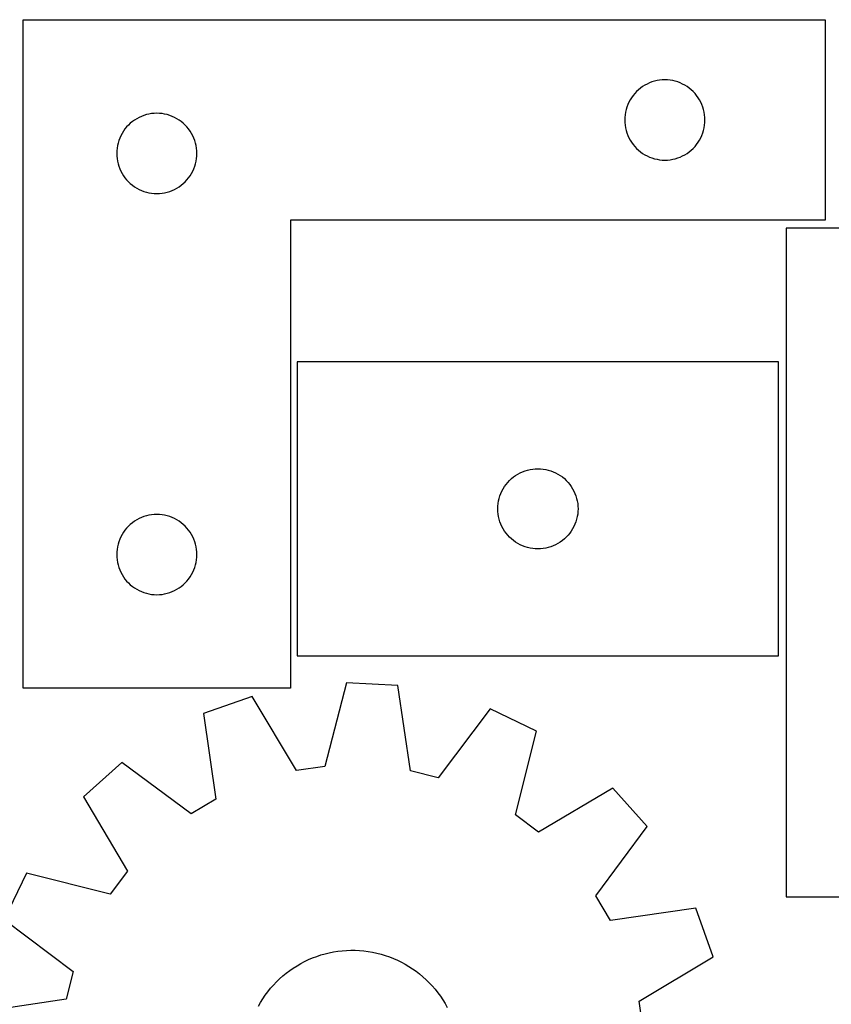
# Model space of a CAD drawing. Header units: millimetres. Extents: x 7 to 1243, y 7 to 1533.
# Tile 24 of 26: x 880 to 1062, y 1135 to 1356. Entities that reach past the tile are written whole.
import ezdxf

# ---------------------------------------------------------------- set-up
doc = ezdxf.new("R2010")
doc.units = ezdxf.units.MM
doc.layers.add('CUT', color=7, linetype='CONTINUOUS', true_color=0x000000)

msp = doc.modelspace()

# ---------------------------------------------------------------- linework, layer by layer
at = {"layer": 'CUT'}
for p, q in [((880.369566, 1356.02469), (1060.369566, 1356.02469)), ((880.369566, 1206.02469), (880.369566, 1356.02469)), ((1060.369566, 1356.02469), (1060.369566, 1311.02469)), ((1019.369434, 1341.007916), (1018.890713, 1340.66487)), ((1019.869566, 1341.318918), (1019.369434, 1341.007916)), ((1020.388967, 1341.596544), (1019.869566, 1341.318918)), ((1020.925415, 1341.839605), (1020.388967, 1341.596544)), ((1021.47661, 1342.047061), (1020.925415, 1341.839605)), ((1022.040194, 1342.218022), (1021.47661, 1342.047061)), ((1022.613753, 1342.351757), (1022.040194, 1342.218022)), ((1023.19483, 1342.447693), (1022.613753, 1342.351757)), ((1023.780937, 1342.50542), (1023.19483, 1342.447693)), ((1024.369566, 1342.52469), (1023.780937, 1342.50542)), ((1024.958194, 1342.50542), (1024.369566, 1342.52469)), ((1025.544301, 1342.447693), (1024.958194, 1342.50542)), ((1026.125379, 1342.351757), (1025.544301, 1342.447693)), ((1026.698937, 1342.218022), (1026.125379, 1342.351757)), ((1027.262521, 1342.047061), (1026.698937, 1342.218022)), ((1027.813717, 1341.839605), (1027.262521, 1342.047061)), ((1028.350164, 1341.596544), (1027.813717, 1341.839605)), ((1028.869566, 1341.318918), (1028.350164, 1341.596544)), ((1029.369698, 1341.007916), (1028.869566, 1341.318918)), ((1029.848418, 1340.66487), (1029.369698, 1341.007916)), ((1017.229386, 1339.003542), (1016.886339, 1338.524822)), ((1017.603007, 1339.458802), (1017.229386, 1339.003542)), ((1018.005605, 1339.888651), (1017.603007, 1339.458802)), ((1018.435453, 1340.291248), (1018.005605, 1339.888651)), ((1018.890713, 1340.66487), (1018.435453, 1340.291248)), ((1030.303678, 1340.291248), (1029.848418, 1340.66487)), ((1030.733527, 1339.888651), (1030.303678, 1340.291248)), ((1031.136124, 1339.458802), (1030.733527, 1339.888651)), ((1031.509746, 1339.003542), (1031.136124, 1339.458802)), ((1031.852792, 1338.524822), (1031.509746, 1339.003542)), ((1015.847194, 1336.417645), (1015.676233, 1335.854061)), ((1016.05465, 1336.96884), (1015.847194, 1336.417645)), ((1016.297711, 1337.505288), (1016.05465, 1336.96884)), ((1016.575337, 1338.02469), (1016.297711, 1337.505288)), ((1016.886339, 1338.524822), (1016.575337, 1338.02469)), ((1032.163794, 1338.02469), (1031.852792, 1338.524822)), ((1032.44142, 1337.505288), (1032.163794, 1338.02469)), ((1032.684481, 1336.96884), (1032.44142, 1337.505288)), ((1032.891937, 1336.417645), (1032.684481, 1336.96884)), ((1033.062898, 1335.854061), (1032.891937, 1336.417645)), ((906.925415, 1334.339605), (906.388967, 1334.096544)), ((907.47661, 1334.547061), (906.925415, 1334.339605)), ((908.040194, 1334.718022), (907.47661, 1334.547061)), ((908.613753, 1334.851757), (908.040194, 1334.718022)), ((909.19483, 1334.947693), (908.613753, 1334.851757)), ((909.780937, 1335.00542), (909.19483, 1334.947693)), ((910.369566, 1335.02469), (909.780937, 1335.00542)), ((910.958194, 1335.00542), (910.369566, 1335.02469)), ((911.544301, 1334.947693), (910.958194, 1335.00542)), ((912.125379, 1334.851757), (911.544301, 1334.947693)), ((912.698937, 1334.718022), (912.125379, 1334.851757)), ((913.262521, 1334.547061), (912.698937, 1334.718022)), ((913.813717, 1334.339605), (913.262521, 1334.547061)), ((914.350164, 1334.096544), (913.813717, 1334.339605)), ((1015.446562, 1334.699425), (1015.388835, 1334.113318)), ((1015.542498, 1335.280502), (1015.446562, 1334.699425)), ((1015.676233, 1335.854061), (1015.542498, 1335.280502)), ((1033.196633, 1335.280502), (1033.062898, 1335.854061)), ((1033.292569, 1334.699425), (1033.196633, 1335.280502)), ((1033.350296, 1334.113318), (1033.292569, 1334.699425)), ((904.005605, 1332.388651), (903.603007, 1331.958802)), ((904.435453, 1332.791248), (904.005605, 1332.388651)), ((904.890713, 1333.16487), (904.435453, 1332.791248)), ((905.369434, 1333.507916), (904.890713, 1333.16487)), ((905.869566, 1333.818918), (905.369434, 1333.507916)), ((906.388967, 1334.096544), (905.869566, 1333.818918)), ((914.869566, 1333.818918), (914.350164, 1334.096544)), ((915.369698, 1333.507916), (914.869566, 1333.818918)), ((915.848418, 1333.16487), (915.369698, 1333.507916)), ((916.303678, 1332.791248), (915.848418, 1333.16487)), ((916.733527, 1332.388651), (916.303678, 1332.791248)), ((917.136124, 1331.958802), (916.733527, 1332.388651)), ((1015.388835, 1334.113318), (1015.369566, 1333.52469)), ((1015.369566, 1333.52469), (1015.388835, 1332.936061)), ((1015.388835, 1332.936061), (1015.446562, 1332.349954)), ((1015.446562, 1332.349954), (1015.542498, 1331.768877)), ((1033.196633, 1331.768877), (1033.292569, 1332.349954)), ((1033.292569, 1332.349954), (1033.350296, 1332.936061)), ((1033.369566, 1333.52469), (1033.350296, 1334.113318)), ((1033.350296, 1332.936061), (1033.369566, 1333.52469)), ((902.297711, 1330.005288), (902.05465, 1329.46884)), ((902.575337, 1330.52469), (902.297711, 1330.005288)), ((902.886339, 1331.024822), (902.575337, 1330.52469)), ((903.229386, 1331.503542), (902.886339, 1331.024822)), ((903.603007, 1331.958802), (903.229386, 1331.503542)), ((917.509746, 1331.503542), (917.136124, 1331.958802)), ((917.852792, 1331.024822), (917.509746, 1331.503542)), ((918.163794, 1330.52469), (917.852792, 1331.024822)), ((918.44142, 1330.005288), (918.163794, 1330.52469)), ((918.684481, 1329.46884), (918.44142, 1330.005288)), ((1015.542498, 1331.768877), (1015.676233, 1331.195318)), ((1015.676233, 1331.195318), (1015.847194, 1330.631734)), ((1015.847194, 1330.631734), (1016.05465, 1330.080539)), ((1016.05465, 1330.080539), (1016.297711, 1329.544091)), ((1032.44142, 1329.544091), (1032.684481, 1330.080539)), ((1032.684481, 1330.080539), (1032.891937, 1330.631734)), ((1032.891937, 1330.631734), (1033.062898, 1331.195318)), ((1033.062898, 1331.195318), (1033.196633, 1331.768877)), ((901.542498, 1327.780502), (901.446562, 1327.199425)), ((901.676233, 1328.354061), (901.542498, 1327.780502)), ((901.847194, 1328.917645), (901.676233, 1328.354061)), ((902.05465, 1329.46884), (901.847194, 1328.917645)), ((918.891937, 1328.917645), (918.684481, 1329.46884)), ((919.062898, 1328.354061), (918.891937, 1328.917645)), ((919.196633, 1327.780502), (919.062898, 1328.354061)), ((919.292569, 1327.199425), (919.196633, 1327.780502)), ((1016.297711, 1329.544091), (1016.575337, 1329.02469)), ((1016.575337, 1329.02469), (1016.886339, 1328.524557)), ((1016.886339, 1328.524557), (1017.229386, 1328.045837)), ((1017.229386, 1328.045837), (1017.603007, 1327.590577)), ((1017.603007, 1327.590577), (1018.005605, 1327.160729)), ((1030.733527, 1327.160729), (1031.136124, 1327.590577)), ((1031.136124, 1327.590577), (1031.509746, 1328.045837)), ((1031.509746, 1328.045837), (1031.852792, 1328.524557)), ((1031.852792, 1328.524557), (1032.163794, 1329.02469)), ((1032.163794, 1329.02469), (1032.44142, 1329.544091)), ((901.388835, 1326.613318), (901.369566, 1326.02469)), ((901.369566, 1326.02469), (901.388835, 1325.436061)), ((901.446562, 1327.199425), (901.388835, 1326.613318)), ((901.388835, 1325.436061), (901.446562, 1324.849954)), ((919.350296, 1326.613318), (919.292569, 1327.199425)), ((919.292569, 1324.849954), (919.350296, 1325.436061)), ((919.369566, 1326.02469), (919.350296, 1326.613318)), ((919.350296, 1325.436061), (919.369566, 1326.02469)), ((1018.005605, 1327.160729), (1018.435453, 1326.758131)), ((1018.435453, 1326.758131), (1018.890713, 1326.384509)), ((1018.890713, 1326.384509), (1019.369434, 1326.041463)), ((1019.369434, 1326.041463), (1019.869566, 1325.730461)), ((1019.869566, 1325.730461), (1020.388967, 1325.452835)), ((1020.388967, 1325.452835), (1020.925415, 1325.209774)), ((1027.813717, 1325.209774), (1028.350164, 1325.452835)), ((1028.350164, 1325.452835), (1028.869566, 1325.730461)), ((1028.869566, 1325.730461), (1029.369698, 1326.041463)), ((1029.369698, 1326.041463), (1029.848418, 1326.384509)), ((1029.848418, 1326.384509), (1030.303678, 1326.758131)), ((1030.303678, 1326.758131), (1030.733527, 1327.160729)), ((901.446562, 1324.849954), (901.542498, 1324.268877)), ((901.542498, 1324.268877), (901.676233, 1323.695318)), ((901.676233, 1323.695318), (901.847194, 1323.131734)), ((918.891937, 1323.131734), (919.062898, 1323.695318)), ((919.062898, 1323.695318), (919.196633, 1324.268877)), ((919.196633, 1324.268877), (919.292569, 1324.849954)), ((1020.925415, 1325.209774), (1021.47661, 1325.002318)), ((1021.47661, 1325.002318), (1022.040194, 1324.831357)), ((1022.040194, 1324.831357), (1022.613753, 1324.697622)), ((1022.613753, 1324.697622), (1023.19483, 1324.601686)), ((1023.19483, 1324.601686), (1023.780937, 1324.543959)), ((1023.780937, 1324.543959), (1024.369566, 1324.52469)), ((1024.369566, 1324.52469), (1024.958194, 1324.543959)), ((1024.958194, 1324.543959), (1025.544301, 1324.601686)), ((1025.544301, 1324.601686), (1026.125379, 1324.697622)), ((1026.125379, 1324.697622), (1026.698937, 1324.831357)), ((1026.698937, 1324.831357), (1027.262521, 1325.002318)), ((1027.262521, 1325.002318), (1027.813717, 1325.209774)), ((901.847194, 1323.131734), (902.05465, 1322.580539)), ((902.05465, 1322.580539), (902.297711, 1322.044091)), ((902.297711, 1322.044091), (902.575337, 1321.52469)), ((902.575337, 1321.52469), (902.886339, 1321.024557)), ((902.886339, 1321.024557), (903.229386, 1320.545837)), ((917.509746, 1320.545837), (917.852792, 1321.024557)), ((917.852792, 1321.024557), (918.163794, 1321.52469)), ((918.163794, 1321.52469), (918.44142, 1322.044091)), ((918.44142, 1322.044091), (918.684481, 1322.580539)), ((918.684481, 1322.580539), (918.891937, 1323.131734)), ((903.229386, 1320.545837), (903.603007, 1320.090577)), ((903.603007, 1320.090577), (904.005605, 1319.660729)), ((904.005605, 1319.660729), (904.435453, 1319.258131)), ((904.435453, 1319.258131), (904.890713, 1318.884509)), ((904.890713, 1318.884509), (905.369434, 1318.541463)), ((915.369698, 1318.541463), (915.848418, 1318.884509)), ((915.848418, 1318.884509), (916.303678, 1319.258131)), ((916.303678, 1319.258131), (916.733527, 1319.660729)), ((916.733527, 1319.660729), (917.136124, 1320.090577)), ((917.136124, 1320.090577), (917.509746, 1320.545837)), ((905.369434, 1318.541463), (905.869566, 1318.230461)), ((905.869566, 1318.230461), (906.388967, 1317.952835)), ((906.388967, 1317.952835), (906.925415, 1317.709774)), ((906.925415, 1317.709774), (907.47661, 1317.502318)), ((907.47661, 1317.502318), (908.040194, 1317.331357)), ((908.040194, 1317.331357), (908.613753, 1317.197622)), ((908.613753, 1317.197622), (909.19483, 1317.101686)), ((909.19483, 1317.101686), (909.780937, 1317.043959)), ((909.780937, 1317.043959), (910.369566, 1317.02469)), ((910.369566, 1317.02469), (910.958194, 1317.043959)), ((910.958194, 1317.043959), (911.544301, 1317.101686)), ((911.544301, 1317.101686), (912.125379, 1317.197622)), ((912.125379, 1317.197622), (912.698937, 1317.331357)), ((912.698937, 1317.331357), (913.262521, 1317.502318)), ((913.262521, 1317.502318), (913.813717, 1317.709774)), ((913.813717, 1317.709774), (914.350164, 1317.952835)), ((914.350164, 1317.952835), (914.869566, 1318.230461)), ((914.869566, 1318.230461), (915.369698, 1318.541463)), ((1060.369566, 1311.02469), (940.369566, 1311.02469)), ((940.369566, 1311.02469), (940.369566, 1206.02469)), ((1111.604735, 1309.248567), (1051.604735, 1309.248567)), ((1051.604735, 1309.248567), (1051.604735, 1159.248567)), ((1049.889767, 1279.293247), (941.889767, 1279.293247)), ((941.889767, 1279.293247), (941.889767, 1213.293247)), ((1049.889767, 1213.293247), (1049.889767, 1279.293247)), ((992.445617, 1254.608163), (992.996812, 1254.815619)), ((992.996812, 1254.815619), (993.560396, 1254.98658)), ((993.560396, 1254.98658), (994.133955, 1255.120315)), ((994.133955, 1255.120315), (994.715032, 1255.216251)), ((994.715032, 1255.216251), (995.301139, 1255.273978)), ((995.301139, 1255.273978), (995.889767, 1255.293247)), ((995.889767, 1255.293247), (996.478396, 1255.273978)), ((996.478396, 1255.273978), (997.064503, 1255.216251)), ((997.064503, 1255.216251), (997.64558, 1255.120315)), ((997.64558, 1255.120315), (998.219139, 1254.98658)), ((998.219139, 1254.98658), (998.782723, 1254.815619)), ((998.782723, 1254.815619), (999.333918, 1254.608163)), ((989.123209, 1252.22736), (989.525806, 1252.657208)), ((989.525806, 1252.657208), (989.955655, 1253.059806)), ((989.955655, 1253.059806), (990.410915, 1253.433427)), ((990.410915, 1253.433427), (990.889635, 1253.776474)), ((990.889635, 1253.776474), (991.389767, 1254.087476)), ((991.389767, 1254.087476), (991.909169, 1254.365102)), ((991.909169, 1254.365102), (992.445617, 1254.608163)), ((999.333918, 1254.608163), (999.870366, 1254.365102)), ((999.870366, 1254.365102), (1000.389767, 1254.087476)), ((1000.389767, 1254.087476), (1000.8899, 1253.776474)), ((1000.8899, 1253.776474), (1001.36862, 1253.433427)), ((1001.36862, 1253.433427), (1001.82388, 1253.059806)), ((1001.82388, 1253.059806), (1002.253728, 1252.657208)), ((1002.253728, 1252.657208), (1002.656326, 1252.22736)), ((987.574852, 1249.737398), (987.817913, 1250.273846)), ((987.817913, 1250.273846), (988.095539, 1250.793247)), ((988.095539, 1250.793247), (988.406541, 1251.293379)), ((988.406541, 1251.293379), (988.749587, 1251.7721)), ((988.749587, 1251.7721), (989.123209, 1252.22736)), ((1002.656326, 1252.22736), (1003.029948, 1251.7721)), ((1003.029948, 1251.7721), (1003.372994, 1251.293379)), ((1003.372994, 1251.293379), (1003.683996, 1250.793247)), ((1003.683996, 1250.793247), (1003.961622, 1250.273846)), ((1003.961622, 1250.273846), (1004.204683, 1249.737398)), ((987.0627, 1248.04906), (987.196435, 1248.622619)), ((987.196435, 1248.622619), (987.367396, 1249.186203)), ((987.367396, 1249.186203), (987.574852, 1249.737398)), ((1004.204683, 1249.737398), (1004.412139, 1249.186203)), ((1004.412139, 1249.186203), (1004.5831, 1248.622619)), ((1004.5831, 1248.622619), (1004.716835, 1248.04906)), ((986.889767, 1246.293247), (986.909037, 1246.881876)), ((986.909037, 1245.704619), (986.889767, 1246.293247)), ((986.909037, 1246.881876), (986.966764, 1247.467983)), ((986.966764, 1247.467983), (987.0627, 1248.04906)), ((1004.716835, 1248.04906), (1004.812771, 1247.467983)), ((1004.812771, 1247.467983), (1004.870498, 1246.881876)), ((1004.870498, 1246.881876), (1004.889767, 1246.293247)), ((1004.889767, 1246.293247), (1004.870498, 1245.704619)), ((905.869566, 1243.818918), (905.369434, 1243.507916)), ((906.388967, 1244.096544), (905.869566, 1243.818918)), ((906.925415, 1244.339605), (906.388967, 1244.096544)), ((907.47661, 1244.547061), (906.925415, 1244.339605)), ((908.040194, 1244.718022), (907.47661, 1244.547061)), ((908.613753, 1244.851757), (908.040194, 1244.718022)), ((909.19483, 1244.947693), (908.613753, 1244.851757)), ((909.780937, 1245.00542), (909.19483, 1244.947693)), ((910.369566, 1245.02469), (909.780937, 1245.00542)), ((910.958194, 1245.00542), (910.369566, 1245.02469)), ((911.544301, 1244.947693), (910.958194, 1245.00542)), ((912.125379, 1244.851757), (911.544301, 1244.947693)), ((912.698937, 1244.718022), (912.125379, 1244.851757)), ((913.262521, 1244.547061), (912.698937, 1244.718022)), ((913.813717, 1244.339605), (913.262521, 1244.547061)), ((914.350164, 1244.096544), (913.813717, 1244.339605)), ((914.869566, 1243.818918), (914.350164, 1244.096544)), ((915.369698, 1243.507916), (914.869566, 1243.818918)), ((986.966764, 1245.118512), (986.909037, 1245.704619)), ((987.0627, 1244.537434), (986.966764, 1245.118512)), ((987.196435, 1243.963876), (987.0627, 1244.537434)), ((987.367396, 1243.400292), (987.196435, 1243.963876)), ((1004.5831, 1243.963876), (1004.412139, 1243.400292)), ((1004.716835, 1244.537434), (1004.5831, 1243.963876)), ((1004.812771, 1245.118512), (1004.716835, 1244.537434)), ((1004.870498, 1245.704619), (1004.812771, 1245.118512)), ((903.229386, 1241.503542), (902.886339, 1241.024822)), ((903.603007, 1241.958802), (903.229386, 1241.503542)), ((904.005605, 1242.388651), (903.603007, 1241.958802)), ((904.435453, 1242.791248), (904.005605, 1242.388651)), ((904.890713, 1243.16487), (904.435453, 1242.791248)), ((905.369434, 1243.507916), (904.890713, 1243.16487)), ((915.848418, 1243.16487), (915.369698, 1243.507916)), ((916.303678, 1242.791248), (915.848418, 1243.16487)), ((916.733527, 1242.388651), (916.303678, 1242.791248)), ((917.136124, 1241.958802), (916.733527, 1242.388651)), ((917.509746, 1241.503542), (917.136124, 1241.958802)), ((917.852792, 1241.024822), (917.509746, 1241.503542)), ((987.574852, 1242.849096), (987.367396, 1243.400292)), ((987.817913, 1242.312649), (987.574852, 1242.849096)), ((988.095539, 1241.793247), (987.817913, 1242.312649)), ((988.406541, 1241.293115), (988.095539, 1241.793247)), ((1003.683996, 1241.793247), (1003.372994, 1241.293115)), ((1003.961622, 1242.312649), (1003.683996, 1241.793247)), ((1004.204683, 1242.849096), (1003.961622, 1242.312649)), ((1004.412139, 1243.400292), (1004.204683, 1242.849096)), ((902.05465, 1239.46884), (901.847194, 1238.917645)), ((902.297711, 1240.005288), (902.05465, 1239.46884)), ((902.575337, 1240.52469), (902.297711, 1240.005288)), ((902.886339, 1241.024822), (902.575337, 1240.52469)), ((918.163794, 1240.52469), (917.852792, 1241.024822)), ((918.44142, 1240.005288), (918.163794, 1240.52469)), ((918.684481, 1239.46884), (918.44142, 1240.005288)), ((918.891937, 1238.917645), (918.684481, 1239.46884)), ((988.749587, 1240.814395), (988.406541, 1241.293115)), ((989.123209, 1240.359135), (988.749587, 1240.814395)), ((989.525806, 1239.929286), (989.123209, 1240.359135)), ((989.955655, 1239.526689), (989.525806, 1239.929286)), ((990.410915, 1239.153067), (989.955655, 1239.526689)), ((1001.82388, 1239.526689), (1001.36862, 1239.153067)), ((1002.253728, 1239.929286), (1001.82388, 1239.526689)), ((1002.656326, 1240.359135), (1002.253728, 1239.929286)), ((1003.029948, 1240.814395), (1002.656326, 1240.359135)), ((1003.372994, 1241.293115), (1003.029948, 1240.814395)), ((901.446562, 1237.199425), (901.388835, 1236.613318)), ((901.542498, 1237.780502), (901.446562, 1237.199425)), ((901.676233, 1238.354061), (901.542498, 1237.780502)), ((901.847194, 1238.917645), (901.676233, 1238.354061)), ((919.062898, 1238.354061), (918.891937, 1238.917645)), ((919.196633, 1237.780502), (919.062898, 1238.354061)), ((919.292569, 1237.199425), (919.196633, 1237.780502)), ((919.350296, 1236.613318), (919.292569, 1237.199425)), ((990.889635, 1238.810021), (990.410915, 1239.153067)), ((991.389767, 1238.499019), (990.889635, 1238.810021)), ((991.909169, 1238.221393), (991.389767, 1238.499019)), ((992.445617, 1237.978332), (991.909169, 1238.221393)), ((992.996812, 1237.770876), (992.445617, 1237.978332)), ((993.560396, 1237.599915), (992.996812, 1237.770876)), ((994.133955, 1237.46618), (993.560396, 1237.599915)), ((994.715032, 1237.370244), (994.133955, 1237.46618)), ((995.301139, 1237.312517), (994.715032, 1237.370244)), ((995.889767, 1237.293247), (995.301139, 1237.312517)), ((996.478396, 1237.312517), (995.889767, 1237.293247)), ((997.064503, 1237.370244), (996.478396, 1237.312517)), ((997.64558, 1237.46618), (997.064503, 1237.370244)), ((998.219139, 1237.599915), (997.64558, 1237.46618)), ((998.782723, 1237.770876), (998.219139, 1237.599915)), ((999.333918, 1237.978332), (998.782723, 1237.770876)), ((999.870366, 1238.221393), (999.333918, 1237.978332)), ((1000.389767, 1238.499019), (999.870366, 1238.221393)), ((1000.8899, 1238.810021), (1000.389767, 1238.499019)), ((1001.36862, 1239.153067), (1000.8899, 1238.810021)), ((901.388835, 1236.613318), (901.369566, 1236.02469)), ((901.369566, 1236.02469), (901.388835, 1235.436061)), ((901.388835, 1235.436061), (901.446562, 1234.849954)), ((901.446562, 1234.849954), (901.542498, 1234.268877)), ((919.196633, 1234.268877), (919.292569, 1234.849954)), ((919.292569, 1234.849954), (919.350296, 1235.436061)), ((919.369566, 1236.02469), (919.350296, 1236.613318)), ((919.350296, 1235.436061), (919.369566, 1236.02469)), ((901.542498, 1234.268877), (901.676233, 1233.695318)), ((901.676233, 1233.695318), (901.847194, 1233.131734)), ((901.847194, 1233.131734), (902.05465, 1232.580539)), ((918.684481, 1232.580539), (918.891937, 1233.131734)), ((918.891937, 1233.131734), (919.062898, 1233.695318)), ((919.062898, 1233.695318), (919.196633, 1234.268877)), ((902.05465, 1232.580539), (902.297711, 1232.044091)), ((902.297711, 1232.044091), (902.575337, 1231.52469)), ((902.575337, 1231.52469), (902.886339, 1231.024557)), ((902.886339, 1231.024557), (903.229386, 1230.545837)), ((903.229386, 1230.545837), (903.603007, 1230.090577)), ((917.136124, 1230.090577), (917.509746, 1230.545837)), ((917.509746, 1230.545837), (917.852792, 1231.024557)), ((917.852792, 1231.024557), (918.163794, 1231.52469)), ((918.163794, 1231.52469), (918.44142, 1232.044091)), ((918.44142, 1232.044091), (918.684481, 1232.580539)), ((903.603007, 1230.090577), (904.005605, 1229.660729)), ((904.005605, 1229.660729), (904.435453, 1229.258131)), ((904.435453, 1229.258131), (904.890713, 1228.884509)), ((904.890713, 1228.884509), (905.369434, 1228.541463)), ((905.369434, 1228.541463), (905.869566, 1228.230461)), ((905.869566, 1228.230461), (906.388967, 1227.952835)), ((914.350164, 1227.952835), (914.869566, 1228.230461)), ((914.869566, 1228.230461), (915.369698, 1228.541463)), ((915.369698, 1228.541463), (915.848418, 1228.884509)), ((915.848418, 1228.884509), (916.303678, 1229.258131)), ((916.303678, 1229.258131), (916.733527, 1229.660729)), ((916.733527, 1229.660729), (917.136124, 1230.090577)), ((906.388967, 1227.952835), (906.925415, 1227.709774)), ((906.925415, 1227.709774), (907.47661, 1227.502318)), ((907.47661, 1227.502318), (908.040194, 1227.331357)), ((908.040194, 1227.331357), (908.613753, 1227.197622)), ((908.613753, 1227.197622), (909.19483, 1227.101686)), ((909.19483, 1227.101686), (909.780937, 1227.043959)), ((909.780937, 1227.043959), (910.369566, 1227.02469)), ((910.369566, 1227.02469), (910.958194, 1227.043959)), ((910.958194, 1227.043959), (911.544301, 1227.101686)), ((911.544301, 1227.101686), (912.125379, 1227.197622)), ((912.125379, 1227.197622), (912.698937, 1227.331357)), ((912.698937, 1227.331357), (913.262521, 1227.502318)), ((913.262521, 1227.502318), (913.813717, 1227.709774)), ((913.813717, 1227.709774), (914.350164, 1227.952835)), ((941.889767, 1213.293247), (1049.889767, 1213.293247)), ((952.914318, 1207.258553), (948.07673, 1188.49582)), ((964.434669, 1206.652762), (952.914318, 1207.258553)), ((967.277763, 1187.486144), (964.434669, 1206.652762)), ((940.369566, 1206.02469), (880.369566, 1206.02469)), ((931.751856, 1204.193948), (920.876613, 1200.344979)), ((941.71328, 1187.574308), (931.751856, 1204.193948)), ((920.876613, 1200.344979), (923.587452, 1181.159209)), ((985.159008, 1201.385563), (973.509472, 1185.902323)), ((995.570598, 1196.417238), (985.159008, 1201.385563)), ((990.862528, 1177.621587), (995.570598, 1196.417238)), ((902.497821, 1189.41513), (893.923344, 1181.697371)), ((918.061037, 1177.872656), (902.497821, 1189.41513)), ((948.07673, 1188.49582), (941.71328, 1187.574308)), ((973.509472, 1185.902323), (967.277763, 1187.486144)), ((1012.701721, 1183.62012), (996.013774, 1173.773555)), ((1020.419481, 1175.045643), (1012.701721, 1183.62012)), ((893.923344, 1181.697371), (903.769908, 1165.009424)), ((923.587452, 1181.159209), (918.061037, 1177.872656)), ((996.013774, 1173.773555), (990.862528, 1177.621587)), ((1008.877007, 1159.482426), (1020.419481, 1175.045643)), ((881.126226, 1164.566248), (876.1579, 1154.154657)), ((899.921876, 1159.858177), (881.126226, 1164.566248)), ((903.769908, 1165.009424), (899.921876, 1159.858177)), ((1012.16356, 1153.956012), (1008.877007, 1159.482426)), ((1051.604735, 1159.248567), (1231.604735, 1159.248567)), ((1031.34933, 1156.66685), (1012.16356, 1153.956012)), ((1035.198299, 1145.791608), (1031.34933, 1156.66685)), ((876.1579, 1154.154657), (891.641141, 1142.505122)), ((947.181408, 1146.197628), (948.122514, 1146.46784)), ((948.122514, 1146.46784), (949.073858, 1146.699441)), ((949.073858, 1146.699441), (950.033857, 1146.892045)), ((950.033857, 1146.892045), (951.000914, 1147.045332)), ((951.000914, 1147.045332), (951.973418, 1147.159047)), ((951.973418, 1147.159047), (952.949751, 1147.233)), ((952.949751, 1147.233), (953.928288, 1147.267068)), ((953.928288, 1147.267068), (954.9074, 1147.261194)), ((954.9074, 1147.261194), (955.885458, 1147.215389)), ((955.885458, 1147.215389), (956.860833, 1147.129729)), ((956.860833, 1147.129729), (957.831903, 1147.004355)), ((957.831903, 1147.004355), (958.797051, 1146.839477)), ((958.797051, 1146.839477), (959.754671, 1146.63537)), ((959.754671, 1146.63537), (960.703168, 1146.392372)), ((941.835977, 1143.795099), (942.683535, 1144.285343)), ((942.683535, 1144.285343), (943.550385, 1144.740609)), ((943.550385, 1144.740609), (944.435083, 1145.160138)), ((944.435083, 1145.160138), (945.336157, 1145.543232)), ((945.336157, 1145.543232), (946.252107, 1145.889254)), ((946.252107, 1145.889254), (947.181408, 1146.197628)), ((960.703168, 1146.392372), (961.640965, 1146.110889)), ((961.640965, 1146.110889), (962.566499, 1145.791388)), ((962.566499, 1145.791388), (963.478232, 1145.434403)), ((963.478232, 1145.434403), (964.374645, 1145.040526)), ((964.374645, 1145.040526), (965.254246, 1144.610413)), ((965.254246, 1144.610413), (966.115572, 1144.144781)), ((1018.578658, 1135.830184), (1035.198299, 1145.791608)), ((891.641141, 1142.505122), (890.05732, 1136.273413)), ((938.666335, 1141.501498), (939.422979, 1142.122936)), ((939.422979, 1142.122936), (940.204341, 1142.712995)), ((940.204341, 1142.712995), (941.00912, 1143.270692)), ((941.00912, 1143.270692), (941.835977, 1143.795099)), ((966.115572, 1144.144781), (966.957188, 1143.644403)), ((966.957188, 1143.644403), (967.777694, 1143.110114)), ((967.777694, 1143.110114), (968.575725, 1142.542803)), ((968.575725, 1142.542803), (969.349951, 1141.943413)), ((936.557087, 1139.4595), (937.232196, 1140.168671)), ((937.232196, 1140.168671), (937.935669, 1140.849715)), ((937.935669, 1140.849715), (938.666335, 1141.501498)), ((969.349951, 1141.943413), (970.099085, 1141.312942)), ((970.099085, 1141.312942), (970.821879, 1140.652439)), ((970.821879, 1140.652439), (971.517131, 1139.963005)), ((971.517131, 1139.963005), (972.183684, 1139.245786)), ((934.712935, 1137.175252), (935.296407, 1137.961544)), ((935.296407, 1137.961544), (935.911466, 1138.723383)), ((935.911466, 1138.723383), (936.557087, 1139.4595)), ((972.183684, 1139.245786), (972.820427, 1138.501976)), ((972.820427, 1138.501976), (973.426301, 1137.732813)), ((973.426301, 1137.732813), (974.000299, 1136.939578)), ((890.05732, 1136.273413), (870.890702, 1133.430318)), ((933.161474, 1134.682933), (933.644579, 1135.534581)), ((933.644579, 1135.534581), (934.16202, 1136.365815)), ((934.16202, 1136.365815), (934.712935, 1137.175252)), ((974.000299, 1136.939578), (974.541463, 1136.12359)), ((974.541463, 1136.12359), (975.048894, 1135.286208)), ((1019.50017, 1129.466733), (1018.578658, 1135.830184)), ((975.048894, 1135.286208), (975.521747, 1134.428825))]:
    msp.add_line(p, q, dxfattribs=at)

doc.saveas('drawing.dxf')
